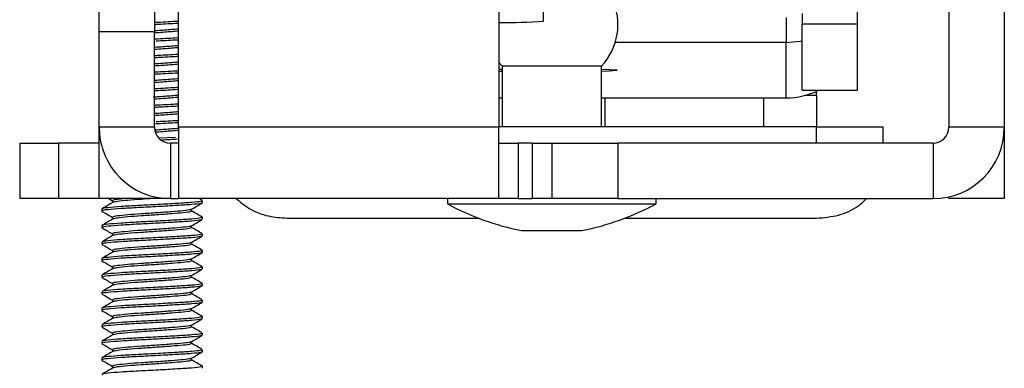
# Model space of a CAD drawing. Header units: millimetres. Extents: x 3619 to 4737, y 1503 to 2366.
# Tile 23 of 256: x 3946.69 to 3962.44, y 1678.3 to 1683.87. Entities that reach past the tile are written whole.
import ezdxf

# ---------------------------------------------------------------- set-up
doc = ezdxf.new("R2010")
doc.units = ezdxf.units.MM

msp = doc.modelspace()

# ---------------------------------------------------------------- linework, layer by layer
at = {"color": 7, "linetype": 'Continuous', "lineweight": 30}
for p, q in [((3955.07, 1683.8496), (3955.07, 1690.1984)), ((3961.5496, 1688.887), (3961.5496, 1682.1527)), ((3962.4352, 1688.887), (3962.4352, 1682.1527)), ((3949.234, 1682.1527), (3949.234, 1687.8253)), ((3954.3529, 1687.8253), (3954.3529, 1682.1527)), ((3947.964, 1683.6767), (3947.964, 1685.7933)), ((3948.8496, 1685.7933), (3948.8496, 1683.6767)), ((3960.0891, 1683.8063), (3960.0891, 1685.0493)), ((3959.2035, 1683.9709), (3959.2035, 1683.8063)), ((3959.2035, 1683.8063), (3960.0891, 1683.8063)), ((3959.2035, 1682.7457), (3959.2035, 1683.8063)), ((3960.0891, 1682.7457), (3960.0891, 1683.8063)), ((3947.964, 1682.1527), (3947.964, 1683.6767)), ((3948.8496, 1683.6767), (3947.964, 1683.6767)), ((3948.8496, 1682.1527), (3948.8496, 1683.6767)), ((3958.9495, 1683.507), (3956.2133, 1683.507)), ((3958.9495, 1682.6219), (3958.9495, 1683.507)), ((3954.3529, 1683.1911), (3954.4058, 1683.1297)), ((3954.3529, 1683.0823), (3954.4058, 1683.0841)), ((3954.4058, 1683.1297), (3954.4058, 1682.1611)), ((3955.9933, 1683.1297), (3954.4058, 1683.1297)), ((3955.9933, 1682.1611), (3955.9933, 1683.1297)), ((3954.4058, 1683.0449), (3954.3529, 1683.0467)), ((3959.2035, 1682.7457), (3960.0891, 1682.7457)), ((3954.3529, 1682.6219), (3954.4058, 1682.6219)), ((3955.9933, 1682.6219), (3958.9495, 1682.6219)), ((3959.4329, 1682.6611), (3959.4329, 1682.7295)), ((3959.4329, 1682.6611), (3959.4329, 1682.1611)), ((3948.8496, 1682.1527), (3947.964, 1682.1527)), ((3947.964, 1682.1137), (3947.964, 1682.1527)), ((3947.964, 1681.013), (3947.964, 1682.1137)), ((3954.3529, 1682.1527), (3949.234, 1682.1527)), ((3949.234, 1682.1527), (3949.234, 1681.013)), ((3959.4329, 1682.1611), (3954.3529, 1682.1611)), ((3954.3529, 1681.013), (3954.3529, 1682.1527)), ((3959.4329, 1681.8987), (3959.4329, 1682.1611)), ((3959.4329, 1682.1611), (3960.4913, 1682.1611)), ((3960.4913, 1682.1611), (3960.4913, 1681.8987)), ((3962.4352, 1682.1527), (3961.5496, 1682.1527)), ((3962.4352, 1682.1527), (3962.4352, 1682.1137)), ((3962.4352, 1682.1137), (3962.4352, 1681.013)), ((3949.1857, 1681.9925), (3948.9215, 1681.9773)), ((3946.694, 1681.8987), (3946.694, 1681.013)), ((3946.694, 1681.8987), (3947.3139, 1681.8987)), ((3947.3139, 1681.8987), (3947.3139, 1681.013)), ((3947.964, 1681.8987), (3947.3139, 1681.8987)), ((3949.1036, 1681.8987), (3949.1036, 1681.013)), ((3949.234, 1681.8987), (3949.1036, 1681.8987)), ((3954.3529, 1681.8987), (3954.6629, 1681.8987)), ((3954.6629, 1681.8987), (3954.6629, 1681.013)), ((3954.8896, 1681.8987), (3954.6629, 1681.8987)), ((3954.8896, 1681.8987), (3954.8896, 1681.013)), ((3954.8896, 1681.8987), (3955.1996, 1681.8987)), ((3955.1996, 1681.8987), (3955.1996, 1681.013)), ((3955.1996, 1681.8987), (3956.2579, 1681.8987)), ((3956.2579, 1681.8987), (3956.2579, 1681.013)), ((3961.2956, 1681.8987), (3956.2579, 1681.8987)), ((3961.2956, 1681.8987), (3961.2956, 1681.013)), ((3947.3139, 1681.013), (3946.694, 1681.013)), ((3947.964, 1681.013), (3947.3139, 1681.013)), ((3948.8496, 1681.013), (3947.964, 1681.013)), ((3948.1167, 1681.013), (3948.1782, 1680.9773)), ((3948.8496, 1681.0417), (3948.8496, 1681.013)), ((3948.924, 1681.013), (3948.8496, 1681.013)), ((3949.1036, 1681.013), (3948.924, 1681.013)), ((3949.1036, 1681.013), (3949.234, 1681.013)), ((3954.3529, 1681.013), (3949.234, 1681.013)), ((3949.6127, 1680.983), (3949.5609, 1681.013)), ((3953.5317, 1681.013), (3953.5317, 1680.9284)), ((3954.6629, 1681.013), (3954.3529, 1681.013)), ((3954.6629, 1681.013), (3954.8896, 1681.013)), ((3955.1996, 1681.013), (3954.8896, 1681.013)), ((3956.2579, 1681.013), (3955.1996, 1681.013)), ((3956.2579, 1681.013), (3961.2956, 1681.013)), ((3956.8675, 1680.9284), (3956.8675, 1681.013)), ((3961.5496, 1681.013), (3961.5496, 1681.0417)), ((3962.4352, 1681.013), (3961.5496, 1681.013)), ((3948.1782, 1680.9797), (3948.1782, 1680.9491)), ((3949.615, 1680.9466), (3949.615, 1680.9797)), ((3953.5317, 1680.9284), (3956.8675, 1680.9284)), ((3948.0063, 1680.8474), (3948.0063, 1680.8143)), ((3948.1782, 1680.7151), (3948.1782, 1680.6845)), ((3949.4431, 1680.8143), (3949.4431, 1680.845)), ((3949.615, 1680.682), (3949.615, 1680.7151)), ((3950.9663, 1680.7005), (3954.0279, 1680.7005)), ((3956.3713, 1680.7005), (3959.4329, 1680.7005)), ((3948.0063, 1680.5828), (3948.0063, 1680.5498)), ((3949.4431, 1680.5498), (3949.4431, 1680.5804)), ((3948.1782, 1680.4505), (3948.1782, 1680.4199)), ((3949.615, 1680.4175), (3949.615, 1680.4505)), ((3954.717, 1680.5016), (3955.6822, 1680.5016)), ((3948.0063, 1680.3182), (3948.0063, 1680.2852)), ((3949.4431, 1680.2852), (3949.4431, 1680.3159)), ((3948.1782, 1680.186), (3948.1782, 1680.1553)), ((3949.615, 1680.1529), (3949.615, 1680.186)), ((3948.0063, 1680.0537), (3948.0063, 1680.0206)), ((3948.1782, 1679.9214), (3948.1782, 1679.8907)), ((3949.4431, 1680.0206), (3949.4431, 1680.0513)), ((3949.615, 1679.8883), (3949.615, 1679.9214)), ((3948.0063, 1679.7891), (3948.0063, 1679.756)), ((3949.4431, 1679.756), (3949.4431, 1679.7867)), ((3948.1782, 1679.6568), (3948.1782, 1679.6261)), ((3949.615, 1679.6237), (3949.615, 1679.6568)), ((3948.0063, 1679.5245), (3948.0063, 1679.4914)), ((3949.4431, 1679.4914), (3949.4431, 1679.5221)), ((3948.1782, 1679.3922), (3948.1782, 1679.3616)), ((3949.615, 1679.3591), (3949.615, 1679.3922)), ((3948.0063, 1679.2599), (3948.0063, 1679.2268)), ((3948.1782, 1679.1276), (3948.1782, 1679.097)), ((3949.4431, 1679.2268), (3949.4431, 1679.2575)), ((3949.615, 1679.0945), (3949.615, 1679.1276)), ((3948.0063, 1678.9953), (3948.0063, 1678.9623)), ((3949.4431, 1678.9623), (3949.4431, 1678.9929)), ((3948.1782, 1678.863), (3948.1782, 1678.8324)), ((3949.615, 1678.83), (3949.615, 1678.863)), ((3948.0063, 1678.7307), (3948.0063, 1678.6977)), ((3949.4431, 1678.6977), (3949.4431, 1678.7284)), ((3948.1782, 1678.5985), (3948.1782, 1678.5678)), ((3949.615, 1678.5654), (3949.615, 1678.5985)), ((3948.0063, 1678.4662), (3948.0063, 1678.4331)), ((3948.1782, 1678.3339), (3948.1782, 1678.3032)), ((3949.4431, 1678.4331), (3949.4431, 1678.4638)), ((3949.615, 1678.3008), (3949.615, 1678.3339))]:
    msp.add_line(p, q, dxfattribs=at)
at = {"color": 8, "linetype": 'Continuous', "lineweight": 30}
for p, q in [((3958.9495, 1683.9101), (3958.9495, 1683.507)), ((3956.0463, 1682.6219), (3956.0463, 1682.1611)), ((3958.5863, 1682.6219), (3958.5863, 1682.1611)), ((3947.964, 1682.1137), (3947.9646, 1682.1137)), ((3962.4345, 1682.1137), (3962.4352, 1682.1137)), ((3948.924, 1681.0273), (3948.924, 1681.013))]:
    msp.add_line(p, q, dxfattribs=at)
at = {"color": 7, "linetype": 'Continuous', "lineweight": 30, "flags": 128}
for points in [[(3958.9495, 1683.507), (3959.1718, 1683.5289), (3959.2035, 1683.5357)], [(3955.9933, 1683.0841), (3956.1161, 1683.0793), (3956.2418, 1683.0696), (3956.2418, 1683.0593), (3956.1161, 1683.0496), (3955.9933, 1683.0449)]]:
    msp.add_lwpolyline(points, dxfattribs=at)
at = {"color": 7, "linetype": 'Continuous', "lineweight": 30}
for centre, radius, start, end in [((3955.2779, 1683.7995), 0.98, 316.88874, 24.5817), ((3954.4894, 1691.6288), 7.8008, 268.99719, 274.26839), ((3958.9495, 1683.7619), 1.14, 270.00022, 296.94841), ((3959.2558, 1637.9561), 44.7053, 89.77295, 90.01102), ((3949.1036, 1682.1527), 1.1396, 180, 270), ((3949.1036, 1682.1527), 0.254, 180, 270), ((3961.2956, 1682.1527), 1.1396, 270, 0), ((3961.2956, 1682.1527), 0.254, 270, 0), ((3955.5424, 1684.6537), 4.2333, 241.64236, 258.75681), ((3954.8568, 1684.6537), 4.2333, 281.24319, 298.35764)]:
    msp.add_arc(centre, radius, start, end, dxfattribs=at)
for points, knots in [([(3949.234, 1683.8476), (3949.2261, 1683.8471), (3949.1384, 1683.8412), (3948.9932, 1683.833), (3948.8685, 1683.8265), (3948.8496, 1683.8255)], [0, 0, 0, 0, 0.0777041, 0.8605144, 1, 1, 1, 1]), ([(3949.234, 1683.8145), (3949.2261, 1683.814), (3949.1384, 1683.8081), (3948.9932, 1683.7999), (3948.8685, 1683.7935), (3948.8496, 1683.7925)], [0, 0, 0, 0, 0.0777041, 0.8605144, 1, 1, 1, 1]), ([(3949.234, 1683.7229), (3949.1993, 1683.7199), (3949.1041, 1683.7117), (3948.9573, 1683.7009), (3948.8617, 1683.6946), (3948.8496, 1683.6938)], [0, 0, 0, 0, 0.3339729, 0.9156518, 1, 1, 1, 1]), ([(3949.234, 1683.6899), (3949.1993, 1683.6869), (3949.1041, 1683.6786), (3948.9603, 1683.668), (3948.8676, 1683.6619), (3948.8584, 1683.6613)], [0, 0, 0, 0, 0.34094235, 0.93475977, 1, 1, 1, 1]), ([(3949.234, 1683.583), (3949.2261, 1683.5825), (3949.1385, 1683.5766), (3948.9969, 1683.5686), (3948.8757, 1683.5623), (3948.8604, 1683.5615)], [0, 0, 0, 0, 0.0798163, 0.8839055, 1, 1, 1, 1]), ([(3949.234, 1683.5499), (3949.2261, 1683.5494), (3949.1385, 1683.5435), (3949.0026, 1683.5358), (3948.8867, 1683.5298), (3948.8769, 1683.5293)], [0, 0, 0, 0, 0.083284, 0.9223079, 1, 1, 1, 1]), ([(3949.234, 1683.4584), (3949.1993, 1683.4554), (3949.1041, 1683.4471), (3948.9573, 1683.4363), (3948.8617, 1683.43), (3948.8496, 1683.4292)], [0, 0, 0, 0, 0.3339733, 0.9156522, 1, 1, 1, 1]), ([(3949.234, 1683.4253), (3949.1993, 1683.4223), (3949.1041, 1683.414), (3948.9573, 1683.4032), (3948.8617, 1683.3969), (3948.8496, 1683.3962)], [0, 0, 0, 0, 0.3339733, 0.9156522, 1, 1, 1, 1]), ([(3949.234, 1683.3184), (3949.2261, 1683.3179), (3949.1384, 1683.312), (3948.9932, 1683.3038), (3948.8685, 1683.2974), (3948.8496, 1683.2964)], [0, 0, 0, 0, 0.0777041, 0.8605141, 1, 1, 1, 1]), ([(3949.234, 1683.2854), (3949.2261, 1683.2848), (3949.1384, 1683.279), (3948.9932, 1683.2707), (3948.8685, 1683.2643), (3948.8496, 1683.2633)], [0, 0, 0, 0, 0.0777041, 0.8605141, 1, 1, 1, 1]), ([(3949.234, 1683.1938), (3949.1993, 1683.1908), (3949.1041, 1683.1825), (3948.9573, 1683.1717), (3948.8617, 1683.1654), (3948.8496, 1683.1646)], [0, 0, 0, 0, 0.3339729, 0.9156518, 1, 1, 1, 1]), ([(3949.234, 1683.1607), (3949.1993, 1683.1577), (3949.1041, 1683.1495), (3948.9573, 1683.1387), (3948.8617, 1683.1324), (3948.8496, 1683.1316)], [0, 0, 0, 0, 0.3339729, 0.9156518, 1, 1, 1, 1]), ([(3949.234, 1683.0538), (3949.2261, 1683.0533), (3949.1384, 1683.0475), (3948.9932, 1683.0392), (3948.8685, 1683.0328), (3948.8496, 1683.0318)], [0, 0, 0, 0, 0.0777041, 0.8605144, 1, 1, 1, 1]), ([(3949.234, 1683.0208), (3949.2261, 1683.0202), (3949.1384, 1683.0144), (3948.9932, 1683.0062), (3948.8685, 1682.9997), (3948.8496, 1682.9987)], [0, 0, 0, 0, 0.0777041, 0.8605144, 1, 1, 1, 1]), ([(3949.234, 1682.9292), (3949.1993, 1682.9262), (3949.1041, 1682.9179), (3948.9573, 1682.9072), (3948.8617, 1682.9009), (3948.8496, 1682.9001)], [0, 0, 0, 0, 0.3339729, 0.9156518, 1, 1, 1, 1]), ([(3949.234, 1682.8961), (3949.1993, 1682.8931), (3949.1041, 1682.8849), (3948.9573, 1682.8741), (3948.8617, 1682.8678), (3948.8496, 1682.867)], [0, 0, 0, 0, 0.3339729, 0.9156518, 1, 1, 1, 1]), ([(3949.234, 1682.7893), (3949.2261, 1682.7887), (3949.1384, 1682.7829), (3948.9932, 1682.7747), (3948.8685, 1682.7682), (3948.8496, 1682.7672)], [0, 0, 0, 0, 0.0777041, 0.8605141, 1, 1, 1, 1]), ([(3949.234, 1682.7562), (3949.2261, 1682.7557), (3949.1384, 1682.7498), (3948.9932, 1682.7416), (3948.8685, 1682.7351), (3948.8496, 1682.7341)], [0, 0, 0, 0, 0.0777041, 0.8605144, 1, 1, 1, 1]), ([(3949.234, 1682.6646), (3949.1993, 1682.6616), (3949.1041, 1682.6533), (3948.9506, 1682.6421), (3948.8483, 1682.6354), (3948.8296, 1682.6341)], [0, 0, 0, 0, 0.3191456, 0.8749992, 1, 1, 1, 1]), ([(3949.234, 1682.6315), (3949.1993, 1682.6285), (3949.1041, 1682.6203), (3948.9562, 1682.6094), (3948.8595, 1682.6031), (3948.8464, 1682.6022)], [0, 0, 0, 0, 0.3314905, 0.9088451, 1, 1, 1, 1]), ([(3949.234, 1682.5247), (3949.2261, 1682.5241), (3949.1384, 1682.5183), (3948.9932, 1682.5101), (3948.8685, 1682.5036), (3948.8496, 1682.5026)], [0, 0, 0, 0, 0.0777041, 0.8605141, 1, 1, 1, 1]), ([(3949.234, 1682.4916), (3949.2261, 1682.4911), (3949.1384, 1682.4852), (3948.9932, 1682.477), (3948.8685, 1682.4705), (3948.8496, 1682.4696)], [0, 0, 0, 0, 0.0777041, 0.8605141, 1, 1, 1, 1]), ([(3949.234, 1682.4), (3949.1993, 1682.397), (3949.1041, 1682.3888), (3948.9573, 1682.378), (3948.8617, 1682.3717), (3948.8496, 1682.3709)], [0, 0, 0, 0, 0.3339729, 0.9156518, 1, 1, 1, 1]), ([(3949.234, 1682.367), (3949.1993, 1682.3639), (3949.1041, 1682.3557), (3948.9573, 1682.3449), (3948.8617, 1682.3386), (3948.8496, 1682.3378)], [0, 0, 0, 0, 0.3339729, 0.9156518, 1, 1, 1, 1]), ([(3949.234, 1682.1354), (3949.1993, 1682.1324), (3949.1041, 1682.1242), (3948.9602, 1682.1136), (3948.8674, 1682.1075), (3948.8581, 1682.1069)], [0, 0, 0, 0, 0.3407258, 0.9341661, 1, 1, 1, 1]), ([(3949.2253, 1682.2264), (3949.2202, 1682.2261), (3949.1351, 1682.2204), (3948.999, 1682.2127), (3948.8798, 1682.2065), (3948.8665, 1682.2059)], [0, 0, 0, 0, 0.0534799, 0.8947605, 1, 1, 1, 1]), ([(3949.234, 1682.2601), (3949.2261, 1682.2596), (3949.1385, 1682.2537), (3949.0026, 1682.246), (3948.8868, 1682.24), (3948.877, 1682.2395)], [0, 0, 0, 0, 0.0833211, 0.9227185, 1, 1, 1, 1]), ([(3949.234, 1682.1024), (3949.1993, 1682.0994), (3949.1041, 1682.0911), (3948.9622, 1682.0807), (3948.8715, 1682.0747), (3948.8642, 1682.0742)], [0, 0, 0, 0, 0.3457086, 0.9478274, 1, 1, 1, 1]), ([(3949.2192, 1681.9615), (3949.2162, 1681.9613), (3949.148, 1681.9567), (3949.0538, 1681.9516), (3948.9638, 1681.9467)], [0, 0, 0, 0, 0.0452518, 1, 1, 1, 1]), ([(3948.3758, 1681.013), (3948.334, 1681.0088), (3948.236, 1680.9988), (3948.174, 1680.9889), (3948.1859, 1680.9815), (3948.1889, 1680.9797)], [0, 0, 0, 0, 0.3590893, 0.8419794, 1, 1, 1, 1]), ([(3948.8216, 1681.013), (3948.7607, 1681.0091), (3948.6173, 1680.9997), (3948.412, 1680.9852), (3948.2421, 1680.9673), (3948.203, 1680.9571), (3948.1839, 1680.9522)], [0, 0, 0, 0, 0.1969402, 0.4643735, 0.7388483, 1, 1, 1, 1]), ([(3950.1569, 1681.013), (3950.2215, 1680.9583), (3950.3636, 1680.8379), (3950.6539, 1680.7231), (3950.8673, 1680.7077), (3950.9663, 1680.7005)], [0, 0, 0, 0, 0.3086226, 0.6795918, 1, 1, 1, 1]), ([(3959.4329, 1680.7005), (3959.551, 1680.7108), (3959.7871, 1680.7315), (3960.0714, 1680.8582), (3960.19, 1680.9708), (3960.2344, 1681.013)], [0, 0, 0, 0, 0.38460777, 0.76928208, 1, 1, 1, 1]), ([(3948.1838, 1680.9523), (3948.155, 1680.9356), (3948.0975, 1680.9022), (3948.0399, 1680.8688), (3948.0111, 1680.8521)], [0, 0, 0, 0, 0.4997908, 1, 1, 1, 1]), ([(3949.6057, 1680.9829), (3949.6062, 1680.978), (3949.6073, 1680.9674), (3949.4588, 1680.9508), (3949.2172, 1680.9359), (3948.9114, 1680.9179), (3948.5906, 1680.9019), (3948.3006, 1680.886), (3948.0983, 1680.8679), (3948.0005, 1680.8566), (3948.0161, 1680.8492), (3948.0199, 1680.8474)], [0, 0, 0, 0, 0.1076367, 0.230924, 0.3503674, 0.4747357, 0.5959199, 0.7171011, 0.8414682, 0.9609139, 1, 1, 1, 1]), ([(3949.6013, 1680.9466), (3949.6011, 1680.9428), (3949.6004, 1680.9333), (3949.4579, 1680.9177), (3949.2175, 1680.9028), (3948.9113, 1680.8848), (3948.5907, 1680.8688), (3948.3006, 1680.8529), (3948.0983, 1680.8348), (3948.0005, 1680.8236), (3948.0161, 1680.8162), (3948.0199, 1680.8143)], [0, 0, 0, 0, 0.0862214, 0.2124673, 0.3347772, 0.4621302, 0.5862226, 0.7103119, 0.8376637, 0.9599759, 1, 1, 1, 1]), ([(3949.439, 1680.8426), (3949.4678, 1680.8594), (3949.5255, 1680.8929), (3949.5832, 1680.9263), (3949.612, 1680.9431)], [0, 0, 0, 0, 0.4997026, 1, 1, 1, 1]), ([(3948.0093, 1680.8108), (3948.0381, 1680.7941), (3948.0944, 1680.7614), (3948.1507, 1680.7287), (3948.1782, 1680.7127)], [0, 0, 0, 0, 0.5124775, 1, 1, 1, 1]), ([(3949.6013, 1680.7151), (3949.6011, 1680.7113), (3949.6004, 1680.7018), (3949.4579, 1680.6862), (3949.2175, 1680.6713), (3948.9113, 1680.6533), (3948.5907, 1680.6373), (3948.3006, 1680.6214), (3948.0983, 1680.6033), (3948.0005, 1680.592), (3948.0161, 1680.5846), (3948.0199, 1680.5828)], [0, 0, 0, 0, 0.08622134, 0.2124673, 0.33477724, 0.4621302, 0.58622259, 0.71031191, 0.83766368, 0.95997598, 1, 1, 1, 1]), ([(3949.4274, 1680.8426), (3949.4266, 1680.8404), (3949.4239, 1680.8324), (3949.3182, 1680.8185), (3949.1309, 1680.8036), (3948.8897, 1680.7856), (3948.6377, 1680.7696), (3948.4096, 1680.7537), (3948.2505, 1680.7356), (3948.1736, 1680.7243), (3948.1859, 1680.7169), (3948.1889, 1680.7151)], [0, 0, 0, 0, 0.0527921, 0.1836602, 0.3104373, 0.4424554, 0.5710847, 0.6997158, 0.8317337, 0.9585128, 1, 1, 1, 1]), ([(3949.4324, 1680.8143), (3949.4322, 1680.8105), (3949.4316, 1680.801), (3949.3197, 1680.7854), (3949.1305, 1680.7705), (3948.89, 1680.7525), (3948.637, 1680.7366), (3948.4119, 1680.7206), (3948.2421, 1680.7028), (3948.203, 1680.6926), (3948.1839, 1680.6876)], [0, 0, 0, 0, 0.0899272, 0.221594, 0.349145, 0.481969, 0.6113834, 0.7407996, 0.8736234, 1, 1, 1, 1]), ([(3949.6127, 1680.7184), (3949.5838, 1680.7352), (3949.5273, 1680.7679), (3949.4708, 1680.8008), (3949.4431, 1680.8168)], [0, 0, 0, 0, 0.5103879, 1, 1, 1, 1]), ([(3948.0093, 1680.5462), (3948.0381, 1680.5295), (3948.0944, 1680.4968), (3948.1507, 1680.4641), (3948.1782, 1680.4482)], [0, 0, 0, 0, 0.5124775, 1, 1, 1, 1]), ([(3948.1838, 1680.6877), (3948.155, 1680.671), (3948.0975, 1680.6376), (3948.0399, 1680.6042), (3948.0111, 1680.5875)], [0, 0, 0, 0, 0.4997908, 1, 1, 1, 1]), ([(3949.6013, 1680.682), (3949.6011, 1680.6782), (3949.6004, 1680.6687), (3949.4579, 1680.6531), (3949.2175, 1680.6382), (3948.9113, 1680.6202), (3948.5907, 1680.6043), (3948.3006, 1680.5883), (3948.0983, 1680.5702), (3948.0005, 1680.559), (3948.0161, 1680.5516), (3948.0199, 1680.5498)], [0, 0, 0, 0, 0.08622134, 0.2124673, 0.33477724, 0.4621302, 0.58622259, 0.71031191, 0.83766368, 0.95997598, 1, 1, 1, 1]), ([(3949.4274, 1680.5781), (3949.4266, 1680.5758), (3949.4239, 1680.5678), (3949.3182, 1680.5539), (3949.1309, 1680.539), (3948.8897, 1680.521), (3948.6377, 1680.505), (3948.4096, 1680.4891), (3948.2505, 1680.471), (3948.1736, 1680.4597), (3948.1859, 1680.4524), (3948.1889, 1680.4505)], [0, 0, 0, 0, 0.0527921, 0.1836603, 0.3104373, 0.4424554, 0.5710847, 0.6997158, 0.8317338, 0.9585128, 1, 1, 1, 1]), ([(3949.4324, 1680.5498), (3949.4322, 1680.5459), (3949.4316, 1680.5364), (3949.3197, 1680.5208), (3949.1305, 1680.5059), (3948.89, 1680.4879), (3948.637, 1680.472), (3948.4119, 1680.456), (3948.2421, 1680.4382), (3948.203, 1680.428), (3948.1839, 1680.423)], [0, 0, 0, 0, 0.0899272, 0.2215941, 0.349145, 0.481969, 0.6113834, 0.7407997, 0.8736235, 1, 1, 1, 1]), ([(3949.439, 1680.5781), (3949.4678, 1680.5948), (3949.5255, 1680.6283), (3949.5832, 1680.6618), (3949.612, 1680.6785)], [0, 0, 0, 0, 0.4997026, 1, 1, 1, 1]), ([(3949.6127, 1680.4538), (3949.5838, 1680.4706), (3949.5273, 1680.5034), (3949.4708, 1680.5362), (3949.4431, 1680.5523)], [0, 0, 0, 0, 0.5103911, 1, 1, 1, 1]), ([(3948.1838, 1680.4232), (3948.155, 1680.4065), (3948.0975, 1680.373), (3948.0399, 1680.3397), (3948.0111, 1680.323)], [0, 0, 0, 0, 0.4997939, 1, 1, 1, 1]), ([(3949.6013, 1680.4505), (3949.6011, 1680.4467), (3949.6004, 1680.4372), (3949.4579, 1680.4216), (3949.2175, 1680.4067), (3948.9113, 1680.3887), (3948.5907, 1680.3727), (3948.3006, 1680.3568), (3948.0983, 1680.3387), (3948.0005, 1680.3275), (3948.0161, 1680.3201), (3948.0199, 1680.3182)], [0, 0, 0, 0, 0.0862214, 0.2124673, 0.3347772, 0.4621302, 0.5862226, 0.7103119, 0.8376636, 0.9599759, 1, 1, 1, 1]), ([(3949.6013, 1680.4175), (3949.6011, 1680.4136), (3949.6004, 1680.4041), (3949.4579, 1680.3885), (3949.2175, 1680.3737), (3948.9113, 1680.3556), (3948.5907, 1680.3397), (3948.3006, 1680.3237), (3948.0983, 1680.3057), (3948.0005, 1680.2944), (3948.0161, 1680.287), (3948.0199, 1680.2852)], [0, 0, 0, 0, 0.0862214, 0.2124673, 0.3347772, 0.4621302, 0.5862226, 0.7103119, 0.8376636, 0.9599759, 1, 1, 1, 1]), ([(3949.439, 1680.3135), (3949.4678, 1680.3302), (3949.5255, 1680.3637), (3949.5832, 1680.3972), (3949.612, 1680.4139)], [0, 0, 0, 0, 0.4997026, 1, 1, 1, 1]), ([(3948.0093, 1680.2816), (3948.0381, 1680.2649), (3948.0944, 1680.2322), (3948.1507, 1680.1995), (3948.1782, 1680.1836)], [0, 0, 0, 0, 0.5124775, 1, 1, 1, 1]), ([(3949.4274, 1680.3135), (3949.4266, 1680.3112), (3949.4239, 1680.3033), (3949.3182, 1680.2893), (3949.1309, 1680.2744), (3948.8897, 1680.2564), (3948.6377, 1680.2405), (3948.4096, 1680.2245), (3948.2505, 1680.2064), (3948.1736, 1680.1952), (3948.1859, 1680.1878), (3948.1889, 1680.186)], [0, 0, 0, 0, 0.0527921, 0.1836603, 0.3104374, 0.4424555, 0.5710847, 0.6997158, 0.8317338, 0.9585129, 1, 1, 1, 1]), ([(3949.4324, 1680.2852), (3949.4322, 1680.2813), (3949.4316, 1680.2718), (3949.3197, 1680.2562), (3949.1305, 1680.2414), (3948.89, 1680.2233), (3948.637, 1680.2074), (3948.4119, 1680.1914), (3948.2421, 1680.1736), (3948.203, 1680.1634), (3948.1839, 1680.1584)], [0, 0, 0, 0, 0.0899271, 0.221594, 0.349145, 0.4819689, 0.6113834, 0.7407997, 0.8736235, 1, 1, 1, 1]), ([(3949.6127, 1680.1893), (3949.5838, 1680.206), (3949.5273, 1680.2388), (3949.4708, 1680.2716), (3949.4431, 1680.2877)], [0, 0, 0, 0, 0.5103911, 1, 1, 1, 1]), ([(3948.1838, 1680.1586), (3948.155, 1680.1419), (3948.0975, 1680.1085), (3948.0399, 1680.0751), (3948.0111, 1680.0584)], [0, 0, 0, 0, 0.4997908, 1, 1, 1, 1]), ([(3949.6057, 1680.1892), (3949.6062, 1680.1843), (3949.6073, 1680.1737), (3949.4588, 1680.157), (3949.2172, 1680.1421), (3948.9114, 1680.1241), (3948.5906, 1680.1082), (3948.3006, 1680.0922), (3948.0983, 1680.0741), (3948.0005, 1680.0629), (3948.0161, 1680.0555), (3948.0199, 1680.0537)], [0, 0, 0, 0, 0.1076367, 0.230924, 0.3503674, 0.4747357, 0.5959199, 0.7171011, 0.8414682, 0.9609139, 1, 1, 1, 1]), ([(3949.6013, 1680.1529), (3949.6011, 1680.149), (3949.6004, 1680.1395), (3949.4579, 1680.1239), (3949.2175, 1680.1091), (3948.9113, 1680.0911), (3948.5907, 1680.0751), (3948.3006, 1680.0592), (3948.0983, 1680.0411), (3948.0005, 1680.0298), (3948.0161, 1680.0224), (3948.0199, 1680.0206)], [0, 0, 0, 0, 0.0862214, 0.2124673, 0.3347772, 0.4621302, 0.5862226, 0.7103119, 0.8376637, 0.9599759, 1, 1, 1, 1]), ([(3949.439, 1680.0489), (3949.4678, 1680.0656), (3949.5255, 1680.0992), (3949.5832, 1680.1326), (3949.612, 1680.1493)], [0, 0, 0, 0, 0.4997026, 1, 1, 1, 1]), ([(3948.0093, 1680.017), (3948.0381, 1680.0003), (3948.0944, 1679.9677), (3948.1507, 1679.9349), (3948.1782, 1679.919)], [0, 0, 0, 0, 0.5124775, 1, 1, 1, 1]), ([(3949.6013, 1679.9214), (3949.6011, 1679.9175), (3949.6004, 1679.908), (3949.4579, 1679.8924), (3949.2175, 1679.8776), (3948.9113, 1679.8595), (3948.5907, 1679.8436), (3948.3006, 1679.8276), (3948.0983, 1679.8096), (3948.0005, 1679.7983), (3948.0161, 1679.7909), (3948.0199, 1679.7891)], [0, 0, 0, 0, 0.08622134, 0.2124673, 0.33477724, 0.4621302, 0.58622259, 0.71031191, 0.83766368, 0.95997598, 1, 1, 1, 1]), ([(3949.4274, 1680.0489), (3949.4266, 1680.0466), (3949.4239, 1680.0387), (3949.3182, 1680.0247), (3949.1309, 1680.0099), (3948.8897, 1679.9918), (3948.6377, 1679.9759), (3948.4096, 1679.9599), (3948.2505, 1679.9419), (3948.1736, 1679.9306), (3948.1859, 1679.9232), (3948.1889, 1679.9214)], [0, 0, 0, 0, 0.0527921, 0.1836602, 0.3104373, 0.4424554, 0.5710847, 0.6997158, 0.8317337, 0.9585128, 1, 1, 1, 1]), ([(3949.4324, 1680.0206), (3949.4322, 1680.0167), (3949.4316, 1680.0072), (3949.3197, 1679.9917), (3949.1305, 1679.9768), (3948.89, 1679.9588), (3948.637, 1679.9428), (3948.4119, 1679.9268), (3948.2421, 1679.909), (3948.203, 1679.8988), (3948.1839, 1679.8938)], [0, 0, 0, 0, 0.0899272, 0.221594, 0.349145, 0.481969, 0.6113834, 0.7407996, 0.8736234, 1, 1, 1, 1]), ([(3949.6127, 1679.9247), (3949.5838, 1679.9414), (3949.5273, 1679.9742), (3949.4708, 1680.007), (3949.4431, 1680.0231)], [0, 0, 0, 0, 0.5103879, 1, 1, 1, 1]), ([(3948.0093, 1679.7525), (3948.0381, 1679.7357), (3948.0944, 1679.7031), (3948.1507, 1679.6704), (3948.1782, 1679.6544)], [0, 0, 0, 0, 0.5124775, 1, 1, 1, 1]), ([(3948.1838, 1679.894), (3948.155, 1679.8773), (3948.0975, 1679.8439), (3948.0399, 1679.8105), (3948.0111, 1679.7938)], [0, 0, 0, 0, 0.4997908, 1, 1, 1, 1]), ([(3949.6013, 1679.8883), (3949.6011, 1679.8844), (3949.6004, 1679.8749), (3949.4579, 1679.8594), (3949.2175, 1679.8445), (3948.9113, 1679.8265), (3948.5907, 1679.8105), (3948.3006, 1679.7946), (3948.0983, 1679.7765), (3948.0005, 1679.7652), (3948.0161, 1679.7578), (3948.0199, 1679.756)], [0, 0, 0, 0, 0.08622134, 0.2124673, 0.33477719, 0.46213015, 0.58622259, 0.71031191, 0.83766368, 0.95997598, 1, 1, 1, 1]), ([(3949.4274, 1679.7843), (3949.4266, 1679.782), (3949.4239, 1679.7741), (3949.3182, 1679.7601), (3949.1309, 1679.7453), (3948.8897, 1679.7273), (3948.6377, 1679.7113), (3948.4096, 1679.6954), (3948.2505, 1679.6773), (3948.1736, 1679.666), (3948.1859, 1679.6586), (3948.1889, 1679.6568)], [0, 0, 0, 0, 0.0527921, 0.1836603, 0.3104373, 0.4424554, 0.5710847, 0.6997158, 0.8317338, 0.9585128, 1, 1, 1, 1]), ([(3949.4324, 1679.756), (3949.4322, 1679.7521), (3949.4316, 1679.7426), (3949.3197, 1679.7271), (3949.1305, 1679.7122), (3948.89, 1679.6942), (3948.637, 1679.6782), (3948.4119, 1679.6622), (3948.2421, 1679.6444), (3948.203, 1679.6342), (3948.1839, 1679.6293)], [0, 0, 0, 0, 0.0899272, 0.2215941, 0.349145, 0.481969, 0.6113834, 0.7407997, 0.8736235, 1, 1, 1, 1]), ([(3949.439, 1679.7843), (3949.4678, 1679.8011), (3949.5255, 1679.8346), (3949.5832, 1679.868), (3949.612, 1679.8847)], [0, 0, 0, 0, 0.4997026, 1, 1, 1, 1]), ([(3949.6127, 1679.6601), (3949.5838, 1679.6768), (3949.5273, 1679.7096), (3949.4708, 1679.7424), (3949.4431, 1679.7585)], [0, 0, 0, 0, 0.5103911, 1, 1, 1, 1]), ([(3948.1838, 1679.6294), (3948.155, 1679.6127), (3948.0975, 1679.5793), (3948.0399, 1679.5459), (3948.0111, 1679.5292)], [0, 0, 0, 0, 0.4997939, 1, 1, 1, 1]), ([(3949.6013, 1679.6568), (3949.6011, 1679.6529), (3949.6004, 1679.6434), (3949.4579, 1679.6279), (3949.2175, 1679.613), (3948.9113, 1679.595), (3948.5907, 1679.579), (3948.3006, 1679.5631), (3948.0983, 1679.545), (3948.0005, 1679.5337), (3948.0161, 1679.5263), (3948.0199, 1679.5245)], [0, 0, 0, 0, 0.0862214, 0.2124673, 0.3347772, 0.4621302, 0.5862226, 0.7103119, 0.8376636, 0.9599759, 1, 1, 1, 1]), ([(3949.6013, 1679.6237), (3949.6011, 1679.6199), (3949.6004, 1679.6103), (3949.4579, 1679.5948), (3949.2175, 1679.5799), (3948.9113, 1679.5619), (3948.5907, 1679.5459), (3948.3006, 1679.53), (3948.0983, 1679.5119), (3948.0005, 1679.5006), (3948.0161, 1679.4932), (3948.0199, 1679.4914)], [0, 0, 0, 0, 0.0862214, 0.2124673, 0.3347772, 0.4621302, 0.5862226, 0.7103119, 0.8376636, 0.9599759, 1, 1, 1, 1]), ([(3949.439, 1679.5197), (3949.4678, 1679.5365), (3949.5255, 1679.57), (3949.5832, 1679.6034), (3949.612, 1679.6202)], [0, 0, 0, 0, 0.4997026, 1, 1, 1, 1]), ([(3948.0093, 1679.4879), (3948.0381, 1679.4711), (3948.0944, 1679.4385), (3948.1507, 1679.4058), (3948.1782, 1679.3898)], [0, 0, 0, 0, 0.5124775, 1, 1, 1, 1]), ([(3949.4274, 1679.5197), (3949.4266, 1679.5175), (3949.4239, 1679.5095), (3949.3182, 1679.4956), (3949.1309, 1679.4807), (3948.8897, 1679.4627), (3948.6377, 1679.4467), (3948.4096, 1679.4308), (3948.2505, 1679.4127), (3948.1736, 1679.4014), (3948.1859, 1679.394), (3948.1889, 1679.3922)], [0, 0, 0, 0, 0.0527921, 0.1836603, 0.3104374, 0.4424555, 0.5710847, 0.6997158, 0.8317338, 0.9585129, 1, 1, 1, 1]), ([(3949.4324, 1679.4914), (3949.4322, 1679.4876), (3949.4316, 1679.4781), (3949.3197, 1679.4625), (3949.1305, 1679.4476), (3948.89, 1679.4296), (3948.637, 1679.4136), (3948.4119, 1679.3977), (3948.2421, 1679.3798), (3948.203, 1679.3696), (3948.1839, 1679.3647)], [0, 0, 0, 0, 0.0899271, 0.221594, 0.349145, 0.4819689, 0.6113834, 0.7407997, 0.8736235, 1, 1, 1, 1]), ([(3949.6127, 1679.3955), (3949.5838, 1679.4122), (3949.5273, 1679.445), (3949.4708, 1679.4779), (3949.4431, 1679.4939)], [0, 0, 0, 0, 0.5103911, 1, 1, 1, 1]), ([(3948.1838, 1679.3648), (3948.155, 1679.3481), (3948.0975, 1679.3147), (3948.0399, 1679.2813), (3948.0111, 1679.2646)], [0, 0, 0, 0, 0.4997908, 1, 1, 1, 1]), ([(3949.6013, 1679.3922), (3949.6011, 1679.3883), (3949.6004, 1679.3788), (3949.4579, 1679.3633), (3949.2175, 1679.3484), (3948.9113, 1679.3304), (3948.5907, 1679.3144), (3948.3006, 1679.2985), (3948.0983, 1679.2804), (3948.0005, 1679.2691), (3948.0161, 1679.2617), (3948.0199, 1679.2599)], [0, 0, 0, 0, 0.0862214, 0.2124673, 0.3347772, 0.4621302, 0.5862226, 0.7103119, 0.8376637, 0.9599759, 1, 1, 1, 1]), ([(3949.6013, 1679.3591), (3949.6011, 1679.3553), (3949.6004, 1679.3458), (3949.4579, 1679.3302), (3949.2175, 1679.3153), (3948.9113, 1679.2973), (3948.5907, 1679.2813), (3948.3006, 1679.2654), (3948.0983, 1679.2473), (3948.0005, 1679.2361), (3948.0161, 1679.2287), (3948.0199, 1679.2268)], [0, 0, 0, 0, 0.0862214, 0.2124673, 0.3347772, 0.4621302, 0.5862226, 0.7103119, 0.8376637, 0.9599759, 1, 1, 1, 1]), ([(3949.439, 1679.2551), (3949.4678, 1679.2719), (3949.5255, 1679.3054), (3949.5832, 1679.3388), (3949.612, 1679.3556)], [0, 0, 0, 0, 0.4997026, 1, 1, 1, 1]), ([(3948.0093, 1679.2233), (3948.0381, 1679.2066), (3948.0944, 1679.1739), (3948.1507, 1679.1412), (3948.1782, 1679.1252)], [0, 0, 0, 0, 0.5124775, 1, 1, 1, 1]), ([(3949.6013, 1679.1276), (3949.6011, 1679.1238), (3949.6004, 1679.1143), (3949.4579, 1679.0987), (3949.2175, 1679.0838), (3948.9113, 1679.0658), (3948.5907, 1679.0498), (3948.3006, 1679.0339), (3948.0983, 1679.0158), (3948.0005, 1679.0045), (3948.0161, 1678.9971), (3948.0199, 1678.9953)], [0, 0, 0, 0, 0.08622134, 0.2124673, 0.33477724, 0.4621302, 0.58622259, 0.71031191, 0.83766368, 0.95997598, 1, 1, 1, 1]), ([(3949.4274, 1679.2551), (3949.4266, 1679.2529), (3949.4239, 1679.2449), (3949.3182, 1679.231), (3949.1309, 1679.2161), (3948.8897, 1679.1981), (3948.6377, 1679.1821), (3948.4096, 1679.1662), (3948.2505, 1679.1481), (3948.1736, 1679.1368), (3948.1859, 1679.1294), (3948.1889, 1679.1276)], [0, 0, 0, 0, 0.0527921, 0.1836602, 0.3104373, 0.4424554, 0.5710847, 0.6997158, 0.8317337, 0.9585128, 1, 1, 1, 1]), ([(3949.4324, 1679.2268), (3949.4322, 1679.223), (3949.4316, 1679.2135), (3949.3197, 1679.1979), (3949.1305, 1679.183), (3948.89, 1679.165), (3948.637, 1679.1491), (3948.4119, 1679.1331), (3948.2421, 1679.1153), (3948.203, 1679.1051), (3948.1839, 1679.1001)], [0, 0, 0, 0, 0.0899272, 0.221594, 0.349145, 0.481969, 0.6113834, 0.7407996, 0.8736234, 1, 1, 1, 1]), ([(3949.6127, 1679.1309), (3949.5838, 1679.1477), (3949.5273, 1679.1804), (3949.4708, 1679.2133), (3949.4431, 1679.2293)], [0, 0, 0, 0, 0.5103879, 1, 1, 1, 1]), ([(3948.1838, 1679.1002), (3948.155, 1679.0835), (3948.0975, 1679.0501), (3948.0399, 1679.0167), (3948.0111, 1679)], [0, 0, 0, 0, 0.4997908, 1, 1, 1, 1]), ([(3949.6013, 1679.0945), (3949.6011, 1679.0907), (3949.6004, 1679.0812), (3949.4579, 1679.0656), (3949.2175, 1679.0507), (3948.9113, 1679.0327), (3948.5907, 1679.0168), (3948.3006, 1679.0008), (3948.0983, 1678.9827), (3948.0005, 1678.9715), (3948.0161, 1678.9641), (3948.0199, 1678.9623)], [0, 0, 0, 0, 0.08622134, 0.2124673, 0.33477719, 0.46213015, 0.58622259, 0.71031191, 0.83766368, 0.95997598, 1, 1, 1, 1]), ([(3949.4274, 1678.9906), (3949.4266, 1678.9883), (3949.4239, 1678.9803), (3949.3182, 1678.9664), (3949.1309, 1678.9515), (3948.8897, 1678.9335), (3948.6377, 1678.9175), (3948.4096, 1678.9016), (3948.2505, 1678.8835), (3948.1736, 1678.8722), (3948.1859, 1678.8649), (3948.1889, 1678.863)], [0, 0, 0, 0, 0.0527921, 0.1836603, 0.3104373, 0.4424554, 0.5710847, 0.6997158, 0.8317338, 0.9585128, 1, 1, 1, 1]), ([(3949.4324, 1678.9623), (3949.4322, 1678.9584), (3949.4316, 1678.9489), (3949.3197, 1678.9333), (3949.1305, 1678.9184), (3948.89, 1678.9004), (3948.637, 1678.8845), (3948.4119, 1678.8685), (3948.2421, 1678.8507), (3948.203, 1678.8405), (3948.1839, 1678.8355)], [0, 0, 0, 0, 0.0899272, 0.221594, 0.349145, 0.481969, 0.6113834, 0.7407997, 0.8736235, 1, 1, 1, 1]), ([(3949.439, 1678.9906), (3949.4678, 1679.0073), (3949.5255, 1679.0408), (3949.5832, 1679.0743), (3949.612, 1679.091)], [0, 0, 0, 0, 0.4997026, 1, 1, 1, 1]), ([(3949.6127, 1678.8663), (3949.5838, 1678.8831), (3949.5273, 1678.9159), (3949.4708, 1678.9487), (3949.4431, 1678.9648)], [0, 0, 0, 0, 0.5103911, 1, 1, 1, 1]), ([(3948.0093, 1678.9587), (3948.0381, 1678.942), (3948.0944, 1678.9093), (3948.1507, 1678.8766), (3948.1782, 1678.8607)], [0, 0, 0, 0, 0.5124775, 1, 1, 1, 1]), ([(3948.1838, 1678.8357), (3948.155, 1678.819), (3948.0975, 1678.7855), (3948.0399, 1678.7522), (3948.0111, 1678.7355)], [0, 0, 0, 0, 0.4997939, 1, 1, 1, 1]), ([(3949.6013, 1678.863), (3949.6011, 1678.8592), (3949.6004, 1678.8497), (3949.4579, 1678.8341), (3949.2175, 1678.8192), (3948.9113, 1678.8012), (3948.5907, 1678.7852), (3948.3006, 1678.7693), (3948.0983, 1678.7512), (3948.0005, 1678.74), (3948.0161, 1678.7326), (3948.0199, 1678.7307)], [0, 0, 0, 0, 0.0862214, 0.2124673, 0.3347772, 0.4621302, 0.5862226, 0.7103119, 0.8376636, 0.9599759, 1, 1, 1, 1]), ([(3949.6013, 1678.83), (3949.6011, 1678.8261), (3949.6004, 1678.8166), (3949.4579, 1678.801), (3949.2175, 1678.7862), (3948.9113, 1678.7681), (3948.5907, 1678.7522), (3948.3006, 1678.7362), (3948.0983, 1678.7182), (3948.0005, 1678.7069), (3948.0161, 1678.6995), (3948.0199, 1678.6977)], [0, 0, 0, 0, 0.0862214, 0.2124673, 0.3347772, 0.4621302, 0.5862226, 0.7103119, 0.8376637, 0.959976, 1, 1, 1, 1]), ([(3949.439, 1678.726), (3949.4678, 1678.7427), (3949.5255, 1678.7762), (3949.5832, 1678.8097), (3949.612, 1678.8264)], [0, 0, 0, 0, 0.4997026, 1, 1, 1, 1]), ([(3948.0093, 1678.6941), (3948.0381, 1678.6774), (3948.0944, 1678.6447), (3948.1507, 1678.612), (3948.1782, 1678.5961)], [0, 0, 0, 0, 0.5124775, 1, 1, 1, 1]), ([(3949.4274, 1678.726), (3949.4266, 1678.7237), (3949.4239, 1678.7158), (3949.3182, 1678.7018), (3949.1309, 1678.6869), (3948.8897, 1678.6689), (3948.6377, 1678.653), (3948.4096, 1678.637), (3948.2505, 1678.6189), (3948.1736, 1678.6077), (3948.1859, 1678.6003), (3948.1889, 1678.5985)], [0, 0, 0, 0, 0.0527921, 0.1836603, 0.3104374, 0.4424555, 0.5710847, 0.6997158, 0.8317338, 0.9585129, 1, 1, 1, 1]), ([(3949.4324, 1678.6977), (3949.4322, 1678.6938), (3949.4316, 1678.6843), (3949.3197, 1678.6687), (3949.1305, 1678.6539), (3948.89, 1678.6358), (3948.637, 1678.6199), (3948.4119, 1678.6039), (3948.2421, 1678.5861), (3948.203, 1678.5759), (3948.1839, 1678.5709)], [0, 0, 0, 0, 0.0899272, 0.2215941, 0.349145, 0.481969, 0.6113834, 0.7407997, 0.8736235, 1, 1, 1, 1]), ([(3949.6127, 1678.6018), (3949.5838, 1678.6185), (3949.5273, 1678.6513), (3949.4708, 1678.6841), (3949.4431, 1678.7002)], [0, 0, 0, 0, 0.5103911, 1, 1, 1, 1]), ([(3948.1838, 1678.5711), (3948.155, 1678.5544), (3948.0975, 1678.521), (3948.0399, 1678.4876), (3948.0111, 1678.4709)], [0, 0, 0, 0, 0.4997939, 1, 1, 1, 1]), ([(3949.6013, 1678.5985), (3949.6011, 1678.5946), (3949.6004, 1678.5851), (3949.4579, 1678.5695), (3949.2175, 1678.5546), (3948.9113, 1678.5366), (3948.5907, 1678.5207), (3948.3006, 1678.5047), (3948.0983, 1678.4866), (3948.0005, 1678.4754), (3948.0161, 1678.468), (3948.0199, 1678.4662)], [0, 0, 0, 0, 0.0862214, 0.2124673, 0.3347772, 0.4621302, 0.5862226, 0.7103119, 0.8376637, 0.9599759, 1, 1, 1, 1]), ([(3949.6013, 1678.5654), (3949.6011, 1678.5615), (3949.6004, 1678.552), (3949.4579, 1678.5364), (3949.2175, 1678.5216), (3948.9113, 1678.5036), (3948.5907, 1678.4876), (3948.3006, 1678.4717), (3948.0983, 1678.4536), (3948.0005, 1678.4423), (3948.0161, 1678.4349), (3948.0199, 1678.4331)], [0, 0, 0, 0, 0.0862214, 0.2124673, 0.3347772, 0.4621302, 0.5862226, 0.7103119, 0.8376637, 0.9599759, 1, 1, 1, 1]), ([(3949.439, 1678.4614), (3949.4678, 1678.4781), (3949.5255, 1678.5117), (3949.5832, 1678.5451), (3949.612, 1678.5618)], [0, 0, 0, 0, 0.4997026, 1, 1, 1, 1]), ([(3948.0093, 1678.4295), (3948.0381, 1678.4128), (3948.0944, 1678.3802), (3948.1507, 1678.3474), (3948.1782, 1678.3315)], [0, 0, 0, 0, 0.5124775, 1, 1, 1, 1]), ([(3949.6013, 1678.3339), (3949.6011, 1678.33), (3949.6004, 1678.3205), (3949.4579, 1678.3049), (3949.2175, 1678.2901), (3948.9113, 1678.272), (3948.5907, 1678.2561), (3948.3006, 1678.2401), (3948.0983, 1678.2221), (3948.0005, 1678.2108), (3948.0161, 1678.2034), (3948.0199, 1678.2016)], [0, 0, 0, 0, 0.08622134, 0.2124673, 0.33477719, 0.46213015, 0.58622259, 0.71031191, 0.83766368, 0.95997598, 1, 1, 1, 1]), ([(3949.4274, 1678.4614), (3949.4266, 1678.4591), (3949.4239, 1678.4512), (3949.3182, 1678.4372), (3949.1309, 1678.4224), (3948.8897, 1678.4043), (3948.6377, 1678.3884), (3948.4096, 1678.3724), (3948.2505, 1678.3544), (3948.1736, 1678.3431), (3948.1859, 1678.3357), (3948.1889, 1678.3339)], [0, 0, 0, 0, 0.0527921, 0.1836602, 0.3104373, 0.4424554, 0.5710847, 0.6997158, 0.8317337, 0.9585128, 1, 1, 1, 1]), ([(3949.4324, 1678.4331), (3949.4322, 1678.4292), (3949.4316, 1678.4197), (3949.3197, 1678.4042), (3949.1305, 1678.3893), (3948.89, 1678.3713), (3948.637, 1678.3553), (3948.4119, 1678.3393), (3948.2421, 1678.3215), (3948.203, 1678.3113), (3948.1839, 1678.3063)], [0, 0, 0, 0, 0.0899272, 0.221594, 0.349145, 0.481969, 0.6113833, 0.7407996, 0.8736234, 1, 1, 1, 1]), ([(3949.6127, 1678.3372), (3949.5838, 1678.3539), (3949.5273, 1678.3867), (3949.4708, 1678.4195), (3949.4431, 1678.4356)], [0, 0, 0, 0, 0.5103879, 1, 1, 1, 1]), ([(3948.1838, 1678.3065), (3948.155, 1678.2898), (3948.0975, 1678.2564), (3948.0399, 1678.223), (3948.0111, 1678.2063)], [0, 0, 0, 0, 0.4997908, 1, 1, 1, 1])]:
    msp.add_open_spline(points, degree=3, knots=knots, dxfattribs=at)

doc.saveas('drawing.dxf')
